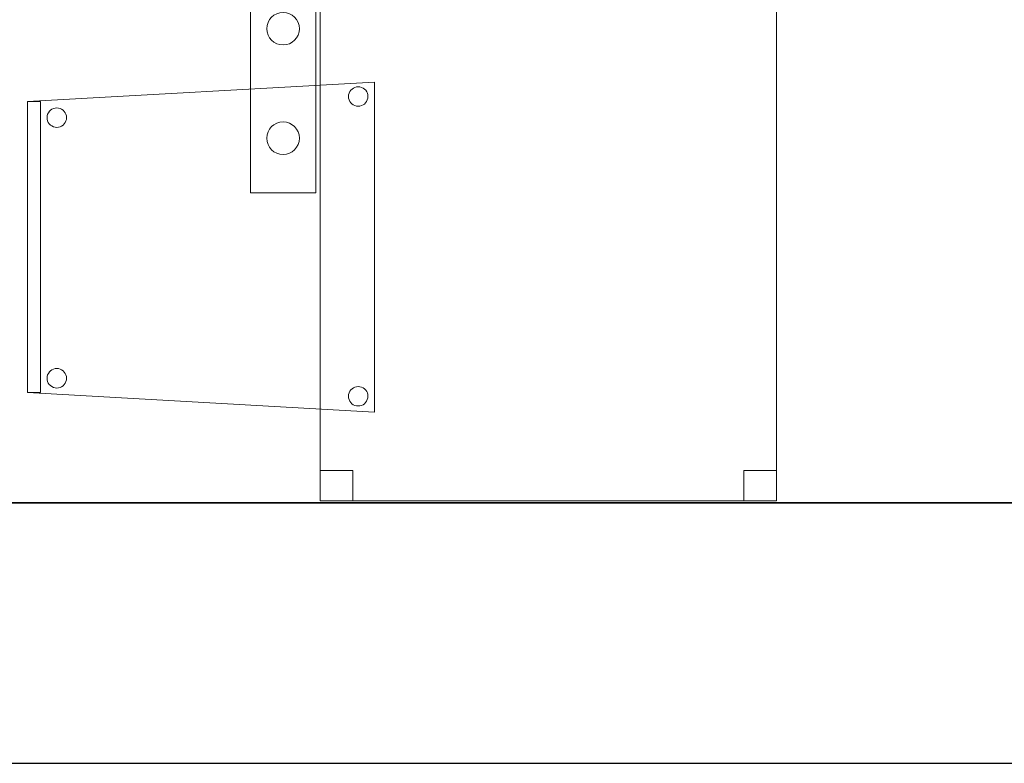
# Model space of a CAD drawing. Header units: metres. Extents: x 391.1 to 427.5, y 12.8 to 28.4.
# Tile 211 of 218: x 411.9 to 413.4, y 12.8 to 14. Entities that reach past the tile are written whole.
import ezdxf

# ---------------------------------------------------------------- set-up
doc = ezdxf.new("R2010")
doc.units = ezdxf.units.M
doc.layers.add('01_SUELOS', color=7, linetype='Continuous', lineweight=25, true_color=0x007f00)
for name, color, linetype, lineweight in [('02_MOBILIARIO', 7, 'Continuous', 18), ('A-DETL-____-MBND', 7, 'Continuous', 18), ('A-DETL-GENF-OTLN', 7, 'Continuous', 18), ('A-WALL-____-MCUT', 7, 'Continuous', 25), ('A-WALL-____-OTLN', 7, 'Continuous', 25)]:
    doc.layers.add(name, color=color, linetype=linetype, lineweight=lineweight)

# ---------------------------------------------------------------- blocks, each defined once
blk = doc.blocks.new('Family - Taula 80X70_PA-152438-03_ENLLUMENAT_P0A')
at = {"layer": 'A-DETL-____-MBND', "color": 253, "true_color": 0xaaaaaa}
for p, q in [((0, 0.9336), (0, 0.98)), ((0, 0.98), (0.05, 0.98)), ((0.05, 0.98), (0, 0.98)), ((0, 0.98), (0, 0.9336)), ((0, 0), (0, 0.98)), ((0, 0.98), (0.7001, 0.98)), ((0.7001, 0.98), (0, 0.98)), ((0, 0.98), (0, 0)), ((0.05, 0.98), (0.05, 0.9336)), ((0.05, 0.9336), (0.05, 0.98)), ((0.6501, 0.9336), (0.6501, 0.98)), ((0.6501, 0.98), (0.7001, 0.98)), ((0.7001, 0.98), (0.6501, 0.98)), ((0.6501, 0.98), (0.6501, 0.9336)), ((0.7001, 0.98), (0.7001, 0)), ((0.7001, 0), (0.7001, 0.98)), ((0.7001, 0.98), (0.7001, 0.9336)), ((0.7001, 0.9336), (0.7001, 0.98)), ((0.05, 0.9336), (0, 0.9336)), ((0, 0.9336), (0.05, 0.9336)), ((0.7001, 0.9336), (0.6501, 0.9336)), ((0.6501, 0.9336), (0.7001, 0.9336)), ((0, 0), (0, 0.0464)), ((0, 0.0464), (0.05, 0.0464)), ((0.05, 0.0464), (0, 0.0464)), ((0, 0.0464), (0, 0)), ((0.05, 0.0464), (0.05, 0)), ((0.05, 0), (0.05, 0.0464)), ((0.6501, 0), (0.6501, 0.0464)), ((0.6501, 0.0464), (0.7001, 0.0464)), ((0.7001, 0.0464), (0.6501, 0.0464)), ((0.6501, 0.0464), (0.6501, 0)), ((0.7001, 0.0464), (0.7001, 0)), ((0.7001, 0), (0.7001, 0.0464)), ((0.7001, 0), (0, 0)), ((0.05, 0), (0, 0)), ((0, 0), (0.05, 0)), ((0.7001, 0), (0.6501, 0)), ((0.6501, 0), (0.7001, 0)), ((0, 0), (0.7001, 0))]:
    blk.add_line(p, q, dxfattribs=at)
blk = doc.blocks.new('Family - Mur PA-152469-03_ENLLUMENAT_P0A')
at = {"layer": 'A-WALL-____-MCUT', "color": 253, "true_color": 0xaaaaaa}
for p, q in [((26.0531, 0.4), (0.0791, 0.4)), ((0, 0), (25.9702, 0))]:
    blk.add_line(p, q, dxfattribs=at)
at = {"layer": 'A-WALL-____-OTLN', "color": 253, "true_color": 0xaaaaaa}
for p, q in [((26.0531, 0.4), (0.0791, 0.4)), ((0, 0), (25.9702, 0))]:
    blk.add_line(p, q, dxfattribs=at)
at = {"layer": 'A-WALL-____-OTLN', "color": 253, "lineweight": 18, "true_color": 0xaaaaaa}
blk.add_line((0, 0), (25.9702, 0), dxfattribs=at)
blk = doc.blocks.new('Family - LONDR55-XX_ZZ-ARQ-CAA-M3D-Londres55-152611-03_ENLLUMENAT_P0A')
at = {"layer": '01_SUELOS', "color": 9, "true_color": 0xaad4aa}
for p, q in [((0, 0), (24.5639, 0)), ((24.5639, 0), (0, 0))]:
    blk.add_line(p, q, dxfattribs=at)
blk = doc.blocks.new('Family - Cadira confident_PA-152667-03_ENLLUMENAT_P0A')
at = {"layer": 'A-DETL-____-MBND', "color": 253, "true_color": 0xaaaaaa}
for p, q in [((0, 0.4765), (0.5326, 0.5065)), ((0.5326, 0.5065), (0, 0.4765)), ((0.5025, 0.4983), (0.505, 0.4989)), ((0.505, 0.4989), (0.5025, 0.4983)), ((0.505, 0.4989), (0.5076, 0.4992)), ((0.5076, 0.4992), (0.505, 0.4989)), ((0.5076, 0.4992), (0.5102, 0.4989)), ((0.5102, 0.4989), (0.5076, 0.4992)), ((0.5102, 0.4989), (0.5127, 0.4982)), ((0.5127, 0.4982), (0.5102, 0.4989)), ((0.5326, 0.5065), (0.5326, 0)), ((0.5326, 0), (0.5326, 0.5065)), ((0.4926, 0.4843), (0.4928, 0.4869)), ((0.4928, 0.4869), (0.4926, 0.4843)), ((0.4928, 0.4817), (0.4926, 0.4843)), ((0.4926, 0.4843), (0.4928, 0.4817)), ((0.4928, 0.4869), (0.4935, 0.4894)), ((0.4935, 0.4894), (0.4928, 0.4869)), ((0.4935, 0.4894), (0.4946, 0.4918)), ((0.4946, 0.4918), (0.4935, 0.4894)), ((0.4946, 0.4918), (0.4961, 0.4939)), ((0.4961, 0.4939), (0.4946, 0.4918)), ((0.4961, 0.4939), (0.498, 0.4957)), ((0.498, 0.4957), (0.4961, 0.4939)), ((0.498, 0.4957), (0.5001, 0.4972)), ((0.5001, 0.4972), (0.498, 0.4957)), ((0.5001, 0.4972), (0.5025, 0.4983)), ((0.5025, 0.4983), (0.5001, 0.4972)), ((0.5127, 0.4982), (0.515, 0.4971)), ((0.515, 0.4971), (0.5127, 0.4982)), ((0.515, 0.4971), (0.5172, 0.4956)), ((0.5172, 0.4956), (0.515, 0.4971)), ((0.5172, 0.4956), (0.519, 0.4938)), ((0.519, 0.4938), (0.5172, 0.4956)), ((0.519, 0.4938), (0.5205, 0.4916)), ((0.5205, 0.4916), (0.519, 0.4938)), ((0.5205, 0.4916), (0.5216, 0.4893)), ((0.5216, 0.4893), (0.5205, 0.4916)), ((0.5216, 0.4893), (0.5222, 0.4868)), ((0.5222, 0.4868), (0.5216, 0.4893)), ((0.5222, 0.4868), (0.5224, 0.4842)), ((0.5224, 0.4842), (0.5222, 0.4868)), ((0.5224, 0.4842), (0.5222, 0.4816)), ((0.5222, 0.4816), (0.5224, 0.4842)), ((0, 0.4765), (0.02, 0.4765)), ((0, 0.03), (0, 0.4765)), ((0.02, 0.4765), (0, 0.4765)), ((0, 0.4765), (0, 0.03)), ((0, 0.03), (0, 0.4765)), ((0, 0.4765), (0, 0.03)), ((0.02, 0.4765), (0.02, 0.03)), ((0.02, 0.03), (0.02, 0.4765)), ((0.4935, 0.4792), (0.4928, 0.4817)), ((0.4928, 0.4817), (0.4935, 0.4792)), ((0.4945, 0.4768), (0.4935, 0.4792)), ((0.4935, 0.4792), (0.4945, 0.4768)), ((0.496, 0.4747), (0.4945, 0.4768)), ((0.4945, 0.4768), (0.496, 0.4747)), ((0.4979, 0.4728), (0.496, 0.4747)), ((0.496, 0.4747), (0.4979, 0.4728)), ((0.5, 0.4713), (0.4979, 0.4728)), ((0.4979, 0.4728), (0.5, 0.4713)), ((0.5023, 0.4702), (0.5, 0.4713)), ((0.5, 0.4713), (0.5023, 0.4702)), ((0.5049, 0.4695), (0.5023, 0.4702)), ((0.5023, 0.4702), (0.5049, 0.4695)), ((0.5074, 0.4693), (0.5049, 0.4695)), ((0.5049, 0.4695), (0.5074, 0.4693)), ((0.51, 0.4695), (0.5074, 0.4693)), ((0.5074, 0.4693), (0.51, 0.4695)), ((0.5126, 0.4702), (0.51, 0.4695)), ((0.51, 0.4695), (0.5126, 0.4702)), ((0.5149, 0.4713), (0.5126, 0.4702)), ((0.5126, 0.4702), (0.5149, 0.4713)), ((0.5171, 0.4727), (0.5149, 0.4713)), ((0.5149, 0.4713), (0.5171, 0.4727)), ((0.5189, 0.4746), (0.5171, 0.4727)), ((0.5171, 0.4727), (0.5189, 0.4746)), ((0.5204, 0.4767), (0.5189, 0.4746)), ((0.5189, 0.4746), (0.5204, 0.4767)), ((0.5215, 0.4791), (0.5204, 0.4767)), ((0.5204, 0.4767), (0.5215, 0.4791)), ((0.5222, 0.4816), (0.5215, 0.4791)), ((0.5215, 0.4791), (0.5222, 0.4816)), ((0.0302, 0.4519), (0.0304, 0.4545)), ((0.0304, 0.4545), (0.0302, 0.4519)), ((0.0304, 0.4545), (0.0311, 0.457)), ((0.0311, 0.457), (0.0304, 0.4545)), ((0.0311, 0.457), (0.0322, 0.4594)), ((0.0322, 0.4594), (0.0311, 0.457)), ((0.0322, 0.4594), (0.0337, 0.4615)), ((0.0337, 0.4615), (0.0322, 0.4594)), ((0.0337, 0.4615), (0.0356, 0.4633)), ((0.0356, 0.4633), (0.0337, 0.4615)), ((0.0356, 0.4633), (0.0377, 0.4648)), ((0.0377, 0.4648), (0.0356, 0.4633)), ((0.0377, 0.4648), (0.0401, 0.4659)), ((0.0401, 0.4659), (0.0377, 0.4648)), ((0.0401, 0.4659), (0.0426, 0.4666)), ((0.0426, 0.4666), (0.0401, 0.4659)), ((0.0426, 0.4666), (0.0452, 0.4668)), ((0.0452, 0.4668), (0.0426, 0.4666)), ((0.0452, 0.4668), (0.0478, 0.4666)), ((0.0478, 0.4666), (0.0452, 0.4668)), ((0.0478, 0.4666), (0.0503, 0.4659)), ((0.0503, 0.4659), (0.0478, 0.4666)), ((0.0503, 0.4659), (0.0526, 0.4648)), ((0.0526, 0.4648), (0.0503, 0.4659)), ((0.0526, 0.4648), (0.0548, 0.4633)), ((0.0548, 0.4633), (0.0526, 0.4648)), ((0.0548, 0.4633), (0.0566, 0.4614)), ((0.0566, 0.4614), (0.0548, 0.4633)), ((0.0566, 0.4614), (0.0581, 0.4593)), ((0.0581, 0.4593), (0.0566, 0.4614)), ((0.0581, 0.4593), (0.0592, 0.4569)), ((0.0592, 0.4569), (0.0581, 0.4593)), ((0.0592, 0.4569), (0.0598, 0.4544)), ((0.0598, 0.4544), (0.0592, 0.4569)), ((0.0598, 0.4544), (0.06, 0.4518)), ((0.06, 0.4518), (0.0598, 0.4544)), ((0.0304, 0.4493), (0.0302, 0.4519)), ((0.0302, 0.4519), (0.0304, 0.4493)), ((0.031, 0.4468), (0.0304, 0.4493)), ((0.0304, 0.4493), (0.031, 0.4468)), ((0.0321, 0.4445), (0.031, 0.4468)), ((0.031, 0.4468), (0.0321, 0.4445)), ((0.0336, 0.4423), (0.0321, 0.4445)), ((0.0321, 0.4445), (0.0336, 0.4423)), ((0.0355, 0.4405), (0.0336, 0.4423)), ((0.0336, 0.4423), (0.0355, 0.4405)), ((0.0376, 0.439), (0.0355, 0.4405)), ((0.0355, 0.4405), (0.0376, 0.439)), ((0.0399, 0.4378), (0.0376, 0.439)), ((0.0376, 0.439), (0.0399, 0.4378)), ((0.0525, 0.4389), (0.0502, 0.4378)), ((0.0502, 0.4378), (0.0525, 0.4389)), ((0.0547, 0.4404), (0.0525, 0.4389)), ((0.0525, 0.4389), (0.0547, 0.4404)), ((0.0565, 0.4422), (0.0547, 0.4404)), ((0.0547, 0.4404), (0.0565, 0.4422)), ((0.058, 0.4443), (0.0565, 0.4422)), ((0.0565, 0.4422), (0.058, 0.4443)), ((0.0591, 0.4467), (0.058, 0.4443)), ((0.058, 0.4443), (0.0591, 0.4467)), ((0.0598, 0.4492), (0.0591, 0.4467)), ((0.0591, 0.4467), (0.0598, 0.4492)), ((0.06, 0.4518), (0.0598, 0.4492)), ((0.0598, 0.4492), (0.06, 0.4518)), ((0.0424, 0.4372), (0.0399, 0.4378)), ((0.0399, 0.4378), (0.0424, 0.4372)), ((0.045, 0.4369), (0.0424, 0.4372)), ((0.0424, 0.4372), (0.045, 0.4369)), ((0.0476, 0.4371), (0.045, 0.4369)), ((0.045, 0.4369), (0.0476, 0.4371)), ((0.0502, 0.4378), (0.0476, 0.4371)), ((0.0476, 0.4371), (0.0502, 0.4378)), ((0.0322, 0.0594), (0.0337, 0.0615)), ((0.0337, 0.0615), (0.0322, 0.0594)), ((0.0337, 0.0615), (0.0356, 0.0633)), ((0.0356, 0.0633), (0.0337, 0.0615)), ((0.0356, 0.0633), (0.0377, 0.0648)), ((0.0377, 0.0648), (0.0356, 0.0633)), ((0.0377, 0.0648), (0.0401, 0.0659)), ((0.0401, 0.0659), (0.0377, 0.0648)), ((0.0401, 0.0659), (0.0426, 0.0666)), ((0.0426, 0.0666), (0.0401, 0.0659)), ((0.0426, 0.0666), (0.0452, 0.0668)), ((0.0452, 0.0668), (0.0426, 0.0666)), ((0.0452, 0.0668), (0.0478, 0.0666)), ((0.0478, 0.0666), (0.0452, 0.0668)), ((0.0478, 0.0666), (0.0503, 0.0659)), ((0.0503, 0.0659), (0.0478, 0.0666)), ((0.0503, 0.0659), (0.0526, 0.0648)), ((0.0526, 0.0648), (0.0503, 0.0659)), ((0.0526, 0.0648), (0.0548, 0.0633)), ((0.0548, 0.0633), (0.0526, 0.0648)), ((0.0548, 0.0633), (0.0566, 0.0614)), ((0.0566, 0.0614), (0.0548, 0.0633)), ((0.0566, 0.0614), (0.0581, 0.0593)), ((0.0581, 0.0593), (0.0566, 0.0614)), ((0.0302, 0.0519), (0.0304, 0.0545)), ((0.0304, 0.0545), (0.0302, 0.0519)), ((0.0304, 0.0493), (0.0302, 0.0519)), ((0.0302, 0.0519), (0.0304, 0.0493)), ((0.0304, 0.0545), (0.0311, 0.057)), ((0.0311, 0.057), (0.0304, 0.0545)), ((0.031, 0.0468), (0.0304, 0.0493)), ((0.0304, 0.0493), (0.031, 0.0468)), ((0.0321, 0.0445), (0.031, 0.0468)), ((0.031, 0.0468), (0.0321, 0.0445)), ((0.0311, 0.057), (0.0322, 0.0594)), ((0.0322, 0.0594), (0.0311, 0.057)), ((0.0591, 0.0467), (0.058, 0.0443)), ((0.058, 0.0443), (0.0591, 0.0467)), ((0.0581, 0.0593), (0.0592, 0.0569)), ((0.0592, 0.0569), (0.0581, 0.0593)), ((0.0598, 0.0492), (0.0591, 0.0467)), ((0.0591, 0.0467), (0.0598, 0.0492)), ((0.0592, 0.0569), (0.0598, 0.0544)), ((0.0598, 0.0544), (0.0592, 0.0569)), ((0.0598, 0.0544), (0.06, 0.0518)), ((0.06, 0.0518), (0.0598, 0.0544)), ((0.06, 0.0518), (0.0598, 0.0492)), ((0.0598, 0.0492), (0.06, 0.0518)), ((0.0336, 0.0423), (0.0321, 0.0445)), ((0.0321, 0.0445), (0.0336, 0.0423)), ((0.0355, 0.0405), (0.0336, 0.0423)), ((0.0336, 0.0423), (0.0355, 0.0405)), ((0.0376, 0.039), (0.0355, 0.0405)), ((0.0355, 0.0405), (0.0376, 0.039)), ((0.0399, 0.0378), (0.0376, 0.039)), ((0.0376, 0.039), (0.0399, 0.0378)), ((0.0424, 0.0372), (0.0399, 0.0378)), ((0.0399, 0.0378), (0.0424, 0.0372)), ((0.045, 0.0369), (0.0424, 0.0372)), ((0.0424, 0.0372), (0.045, 0.0369)), ((0.0476, 0.0371), (0.045, 0.0369)), ((0.045, 0.0369), (0.0476, 0.0371)), ((0.0502, 0.0378), (0.0476, 0.0371)), ((0.0476, 0.0371), (0.0502, 0.0378)), ((0.0525, 0.0389), (0.0502, 0.0378)), ((0.0502, 0.0378), (0.0525, 0.0389)), ((0.0547, 0.0404), (0.0525, 0.0389)), ((0.0525, 0.0389), (0.0547, 0.0404)), ((0.0565, 0.0422), (0.0547, 0.0404)), ((0.0547, 0.0404), (0.0565, 0.0422)), ((0.058, 0.0443), (0.0565, 0.0422)), ((0.0565, 0.0422), (0.058, 0.0443)), ((0.4935, 0.0294), (0.4946, 0.0318)), ((0.4946, 0.0318), (0.4935, 0.0294)), ((0.4946, 0.0318), (0.4961, 0.0339)), ((0.4961, 0.0339), (0.4946, 0.0318)), ((0.4961, 0.0339), (0.498, 0.0357)), ((0.498, 0.0357), (0.4961, 0.0339)), ((0.498, 0.0357), (0.5001, 0.0372)), ((0.5001, 0.0372), (0.498, 0.0357)), ((0.5001, 0.0372), (0.5025, 0.0383)), ((0.5025, 0.0383), (0.5001, 0.0372)), ((0.5025, 0.0383), (0.505, 0.0389)), ((0.505, 0.0389), (0.5025, 0.0383)), ((0.505, 0.0389), (0.5076, 0.0392)), ((0.5076, 0.0392), (0.505, 0.0389)), ((0.5076, 0.0392), (0.5102, 0.0389)), ((0.5102, 0.0389), (0.5076, 0.0392)), ((0.5102, 0.0389), (0.5127, 0.0382)), ((0.5127, 0.0382), (0.5102, 0.0389)), ((0.5127, 0.0382), (0.515, 0.0371)), ((0.515, 0.0371), (0.5127, 0.0382)), ((0.515, 0.0371), (0.5172, 0.0356)), ((0.5172, 0.0356), (0.515, 0.0371)), ((0.5172, 0.0356), (0.519, 0.0338)), ((0.519, 0.0338), (0.5172, 0.0356)), ((0.519, 0.0338), (0.5205, 0.0316)), ((0.5205, 0.0316), (0.519, 0.0338)), ((0.5205, 0.0316), (0.5216, 0.0293)), ((0.5216, 0.0293), (0.5205, 0.0316)), ((0.02, 0.03), (0, 0.03)), ((0, 0.03), (0.02, 0.03)), ((0.5326, 0), (0, 0.03)), ((0, 0.03), (0.5326, 0)), ((0.4926, 0.0243), (0.4928, 0.0269)), ((0.4928, 0.0269), (0.4926, 0.0243)), ((0.4928, 0.0217), (0.4926, 0.0243)), ((0.4926, 0.0243), (0.4928, 0.0217)), ((0.4928, 0.0269), (0.4935, 0.0294)), ((0.4935, 0.0294), (0.4928, 0.0269)), ((0.4935, 0.0192), (0.4928, 0.0217)), ((0.4928, 0.0217), (0.4935, 0.0192)), ((0.4945, 0.0168), (0.4935, 0.0192)), ((0.4935, 0.0192), (0.4945, 0.0168)), ((0.496, 0.0147), (0.4945, 0.0168)), ((0.4945, 0.0168), (0.496, 0.0147)), ((0.5204, 0.0167), (0.5189, 0.0146)), ((0.5189, 0.0146), (0.5204, 0.0167)), ((0.5215, 0.0191), (0.5204, 0.0167)), ((0.5204, 0.0167), (0.5215, 0.0191)), ((0.5222, 0.0216), (0.5215, 0.0191)), ((0.5215, 0.0191), (0.5222, 0.0216)), ((0.5216, 0.0293), (0.5222, 0.0268)), ((0.5222, 0.0268), (0.5216, 0.0293)), ((0.5222, 0.0268), (0.5224, 0.0242)), ((0.5224, 0.0242), (0.5222, 0.0268)), ((0.5224, 0.0242), (0.5222, 0.0216)), ((0.5222, 0.0216), (0.5224, 0.0242)), ((0.4979, 0.0128), (0.496, 0.0147)), ((0.496, 0.0147), (0.4979, 0.0128)), ((0.5, 0.0113), (0.4979, 0.0128)), ((0.4979, 0.0128), (0.5, 0.0113)), ((0.5023, 0.0102), (0.5, 0.0113)), ((0.5, 0.0113), (0.5023, 0.0102)), ((0.5049, 0.0095), (0.5023, 0.0102)), ((0.5023, 0.0102), (0.5049, 0.0095)), ((0.5074, 0.0093), (0.5049, 0.0095)), ((0.5049, 0.0095), (0.5074, 0.0093)), ((0.51, 0.0095), (0.5074, 0.0093)), ((0.5074, 0.0093), (0.51, 0.0095)), ((0.5126, 0.0102), (0.51, 0.0095)), ((0.51, 0.0095), (0.5126, 0.0102)), ((0.5149, 0.0113), (0.5126, 0.0102)), ((0.5126, 0.0102), (0.5149, 0.0113)), ((0.5171, 0.0127), (0.5149, 0.0113)), ((0.5149, 0.0113), (0.5171, 0.0127)), ((0.5189, 0.0146), (0.5171, 0.0127)), ((0.5171, 0.0127), (0.5189, 0.0146))]:
    blk.add_line(p, q, dxfattribs=at)
blk = doc.blocks.new('LONDR55-XX_ZZ-ARQ-CAA-M3D-Londres55_ifc-1-03_ENLLUMENAT_P0A')
at = {"layer": '01_SUELOS', "color": 253, "lineweight": 18, "true_color": 0xaaaaaa}
blk.add_blockref('Family - LONDR55-XX_ZZ-ARQ-CAA-M3D-Londres55-152611-03_ENLLUMENAT_P0A', (399.1772, 13.2406), dxfattribs=at)
at = {"layer": '02_MOBILIARIO', "color": 253, "lineweight": 18, "true_color": 0xaaaaaa}
for name, p in [('Family - Taula 80X70_PA-152438-03_ENLLUMENAT_P0A', (412.336, 13.2434)), ('Family - Cadira confident_PA-152667-03_ENLLUMENAT_P0A', (411.8869, 13.3797))]:
    blk.add_blockref(name, p, dxfattribs=at)
at = {"layer": 'A-WALL-____-OTLN', "color": 253, "lineweight": 18, "true_color": 0xaaaaaa}
blk.add_blockref('Family - Mur PA-152469-03_ENLLUMENAT_P0A', (397.6873, 12.8406), dxfattribs=at)
blk = doc.blocks.new('ZYR_06_02_05 LLuminària Suspesa - L 12-850709-03_ENLLUMENAT_P0A')
at = {"layer": 'A-DETL-GENF-OTLN', "color": 92, "true_color": 0x00c400}
for p, q in [((-0.84, 0.05), (0.84, 0.05)), ((-0.84, -0.05), (-0.84, 0.05)), ((0.84, 0.05), (0.84, -0.05)), ((0.84, -0.05), (-0.84, -0.05))]:
    blk.add_line(p, q, dxfattribs=at)
for centre in [(-0.756, 0), (-0.588, 0), (-0.42, 0), (-0.252, 0), (-0.105, 0), (0.105, 0), (0.252, 0), (0.42, 0), (0.588, 0), (0.756, 0)]:
    blk.add_circle(centre, 0.025, dxfattribs=at)

msp = doc.modelspace()

# ---------------------------------------------------------------- block references
at = {"lineweight": 5}
msp.add_blockref('LONDR55-XX_ZZ-ARQ-CAA-M3D-Londres55_ifc-1-03_ENLLUMENAT_P0A', (0, 0), dxfattribs=at)
at = {"layer": 'A-DETL-GENF-OTLN', "color": 92, "true_color": 0x00c400, "rotation": 269.9999999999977}
msp.add_blockref('ZYR_06_02_05 LLuminària Suspesa - L 12-850709-03_ENLLUMENAT_P0A', (412.2792, 14.556), dxfattribs=at)

doc.saveas('drawing.dxf')
